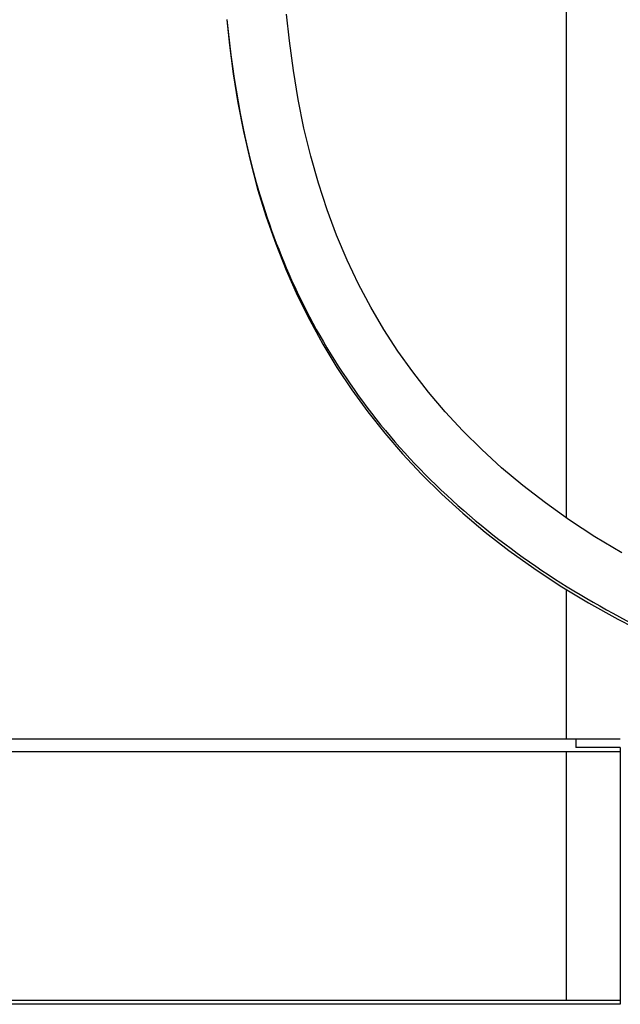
# Model space of a CAD drawing. Header units: millimetres. Extents: x 263 to 2161, y 826 to 2495.
# Tile 6 of 10: x 1212 to 1563, y 830 to 1405. Entities that reach past the tile are written whole.
import ezdxf

# ---------------------------------------------------------------- set-up
doc = ezdxf.new("R2010")
doc.units = ezdxf.units.MM
doc.header["$LTSCALE"] = 217.819833
for name, color, linetype in [('00_COMPONENTS_11', 7, 'CONTINUOUS'), ('00_COMPONENTS_16', 7, 'CONTINUOUS'), ('00_COMPONENTS_4', 7, 'CONTINUOUS'), ('00_COMPONENTS_6', 7, 'CONTINUOUS')]:
    doc.layers.add(name, color=color, linetype=linetype)

msp = doc.modelspace()

# ---------------------------------------------------------------- linework, layer by layer
at = {"layer": '00_COMPONENTS_11', "color": 7, "linetype": 'Continuous'}
for points in [[(1333.34, 1405.26), (1334.9, 1390.39), (1337.07, 1373.66), (1339.75, 1356.8), (1343, 1339.87), (1346.84, 1322.99), (1351.27, 1306.37), (1356.27, 1290.14), (1361.85, 1274.31), (1367.98, 1258.91), (1374.62, 1244.05), (1381.75, 1229.72), (1389.43, 1215.76), (1397.65, 1202.18), (1406.37, 1189.05), (1415.69, 1176.22), (1425.57, 1163.72), (1436, 1151.61), (1447.09, 1139.75), (1458.81, 1128.2), (1471.14, 1116.98), (1484.23, 1105.98), (1498.07, 1095.26), (1512.63, 1084.85), (1528.1, 1074.66), (1544.48, 1064.73), (1561.71, 1055.12), (1579.92, 1045.81)], [(1564.1, 1093.82), (1548.28, 1103.31), (1533.4, 1113.05), (1519.36, 1123.05), (1506.18, 1133.25), (1493.84, 1143.61), (1482.18, 1154.27), (1471.2, 1165.16), (1460.91, 1176.26), (1451.14, 1187.74), (1441.93, 1199.55), (1433.29, 1211.68), (1425.11, 1224.28), (1417.42, 1237.34), (1410.26, 1250.82), (1403.59, 1264.82), (1397.43, 1279.32), (1391.84, 1294.25), (1386.78, 1309.7), (1382.28, 1325.6), (1378.36, 1341.88), (1374.99, 1358.57), (1372.17, 1375.6), (1369.86, 1392.82), (1368.18, 1408.57)]]:
    msp.add_lwpolyline(points, dxfattribs=at)
msp.add_open_spline([(1333.38, 1405.29), (1336.9, 1368.65), (1347.01, 1311.36), (1376.81, 1237.08), (1411.47, 1180.44), (1457.55, 1128.75), (1531.08, 1070.07), (1636.42, 1018.41), (1767.69, 982.47), (1894.85, 963.46), (2008.69, 955.01), (2079.46, 952.47), (2110.64, 951.36)], degree=3, knots=[0, 0, 0, 0, 0.110518, 0.172957, 0.239417, 0.30888, 0.379831, 0.520789, 0.657361, 0.787346, 0.906294, 1, 1, 1, 1], dxfattribs=at)
at = {"layer": '00_COMPONENTS_16', "color": 7, "linetype": 'Continuous'}
for p, q in [((1563.16, 977.69), (863.16, 977.69)), ((1531.66, 832.69), (1531.66, 977.69)), ((1563.16, 977.69), (1563.16, 832.69)), ((863.16, 832.69), (1563.16, 832.69))]:
    msp.add_line(p, q, dxfattribs=at)
at = {"layer": '00_COMPONENTS_4', "color": 7, "linetype": 'Continuous'}
for p, q in [((1531.66, 1114.29), (1531.66, 2480.19)), ((1531.66, 985.19), (1531.66, 1072.51)), ((863.16, 985.19), (1563.16, 985.19))]:
    msp.add_line(p, q, dxfattribs=at)
at = {"layer": '00_COMPONENTS_6', "color": 7, "linetype": 'Continuous'}
for p, q in [((1537.16, 985.19), (1537.16, 980.19)), ((1563.16, 980.19), (1537.16, 980.19)), ((1563.16, 980.19), (1563.16, 977.69)), ((1563.16, 830.19), (863.16, 830.19)), ((1563.16, 832.69), (1563.16, 830.19))]:
    msp.add_line(p, q, dxfattribs=at)

doc.saveas('drawing.dxf')
